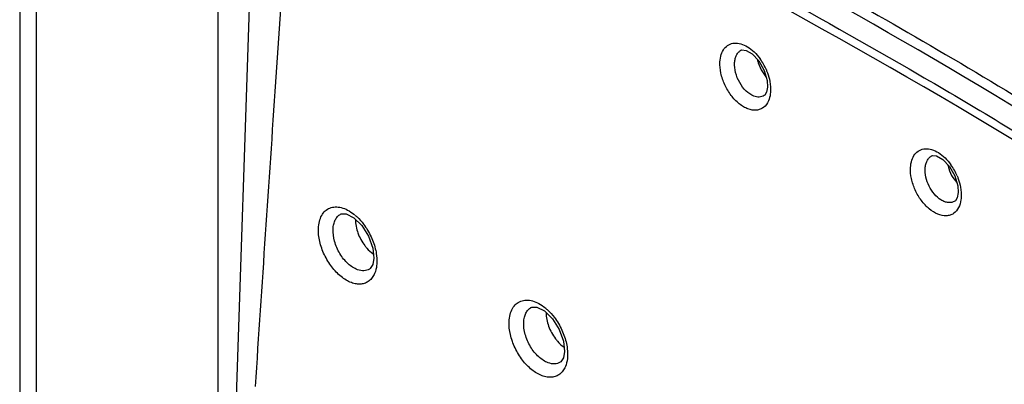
# Model space of a CAD drawing. Header units: inches. Extents: x 0 to 34, y 0 to 22.
# Tile 25 of 155: x 14.736 to 15.208, y 18.26 to 18.434. Entities that reach past the tile are written whole.
import ezdxf

# ---------------------------------------------------------------- set-up
doc = ezdxf.new("R2010")
doc.units = ezdxf.units.IN
doc.header["$LTSCALE"] = 1.87
doc.header["$MEASUREMENT"] = 0
doc.layers.get('0').update_dxf_attribs({"linetype": 'CONTINUOUS'})

msp = doc.modelspace()

# ---------------------------------------------------------------- linework, layer by layer
at = {"color": 7, "linetype": 'CONTINUOUS'}
for p, q in [((14.7364281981, 19.6206201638), (14.7364281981, 17.9007470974)), ((14.744238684, 19.6096755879), (14.744238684, 17.8899170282)), ((14.8314733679, 17.9484115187), (14.8314733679, 18.5548694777)), ((14.8499789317, 18.5546742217), (14.8397462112, 18.2448017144)), ((15.0816114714, 18.4194421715), (15.0817159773, 18.4195013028)), ((15.0869900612, 18.4177027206), (15.0901272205, 18.414366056)), ((15.0918499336, 18.409083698), (15.0935589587, 18.4067789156)), ((15.0941226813, 18.4050656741), (15.0943260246, 18.4018770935)), ((15.0954381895, 18.4045674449), (15.0957698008, 18.4019109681)), ((15.0957698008, 18.4019109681), (15.0957839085, 18.3998455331)), ((15.0929788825, 18.3979521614), (15.0927196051, 18.397769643)), ((15.0927689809, 18.3977985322), (15.0927209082, 18.3977697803)), ((15.1728177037, 18.3689156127), (15.1729206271, 18.3689738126)), ((15.1782331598, 18.3671784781), (15.1813787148, 18.3638425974)), ((15.1830216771, 18.3586135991), (15.1848576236, 18.356166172)), ((15.1853759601, 18.354564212), (15.185580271, 18.351378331)), ((15.1867126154, 18.3539898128), (15.1870315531, 18.3514123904)), ((15.1870315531, 18.3514123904), (15.1870463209, 18.3493420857)), ((15.1840161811, 18.3472961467), (15.1839558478, 18.3472601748)), ((15.1842360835, 18.3474575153), (15.1839592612, 18.3472628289)), ((14.88995335, 18.3410525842), (14.8900354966, 18.3410986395)), ((14.9001292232, 18.3356606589), (14.9033855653, 18.3305182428)), ((14.9033855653, 18.3305182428), (14.9054069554, 18.3248518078)), ((14.9054069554, 18.3248518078), (14.9059117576, 18.3200015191)), ((14.9039103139, 18.3148251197), (14.9038377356, 18.3147818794)), ((14.9041994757, 18.3150333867), (14.9038395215, 18.314783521)), ((14.9811934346, 18.2964892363), (14.9812758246, 18.296535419)), ((14.9913921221, 18.2911042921), (14.9946536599, 18.28596714)), ((14.9946536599, 18.28596714), (14.9966792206, 18.2803072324)), ((14.9966792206, 18.2803072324), (14.997187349, 18.2754583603)), ((14.9951867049, 18.2702851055), (14.9951139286, 18.270241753)), ((14.9954754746, 18.2704928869), (14.9951158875, 18.2702435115))]:
    msp.add_line(p, q, dxfattribs=at)
for points in [[(15.0816127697, 18.4194422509), (15.0821095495, 18.4196487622), (15.0840348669, 18.4194276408), (15.0869900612, 18.4177027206)], [(15.0901272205, 18.414366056), (15.0926942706, 18.4098632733), (15.0941226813, 18.4050656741)], [(15.0943258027, 18.4018735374), (15.0938829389, 18.3994366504), (15.0929788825, 18.3979521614)], [(15.1728187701, 18.3689154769), (15.1733213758, 18.3691240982), (15.1752651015, 18.3689041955), (15.1782331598, 18.3671784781)], [(15.1813787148, 18.3638425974), (15.1839477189, 18.3593477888), (15.1853759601, 18.354564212)], [(15.1855800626, 18.3513742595), (15.1851474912, 18.3489687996), (15.1842360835, 18.3474575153)], [(14.8899517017, 18.3410511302), (14.890349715, 18.3412400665), (14.89273592, 18.3411969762), (14.8962878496, 18.3393852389), (14.9001292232, 18.3356606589)], [(14.9059117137, 18.3199924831), (14.9054044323, 18.3169973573), (14.9041994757, 18.3150333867)], [(14.9811915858, 18.2964876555), (14.9815923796, 18.2966776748), (14.9839872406, 18.2966350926), (14.987544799, 18.2948252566), (14.9913921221, 18.2911042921)], [(14.9971873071, 18.2754493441), (14.9966811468, 18.2724562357), (14.9954754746, 18.2704928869)]]:
    msp.add_lwpolyline(points, dxfattribs=at)
for centre, radius, start, end in [((15.0682412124, 18.3991514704), 0.0277459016, 23.0925001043, 35.7269419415), ((15.159519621, 18.3486092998), 0.0277391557, 22.8700406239, 35.4099722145), ((14.8824076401, 18.3234162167), 0.0225069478, 50.3927189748, 51.624318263)]:
    msp.add_arc(centre, radius, start, end, dxfattribs=at)
for points, knots in [([(14.853846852, 18.5645070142), (14.8796140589, 18.5537063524), (14.9312530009, 18.5309821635), (15.0348594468, 18.4812800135), (15.1378406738, 18.4256073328), (15.239963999, 18.3644269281), (15.3436392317, 18.2981695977), (15.4199415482, 18.2448860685), (15.4701952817, 18.2077544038)], [0, 0, 0, 0, 0.1174301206, 0.2370706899, 0.4829142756, 0.6090921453, 0.7373785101, 1, 1, 1, 1]), ([(14.8684769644, 18.552445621), (14.8654890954, 18.5030596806), (14.8589573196, 18.4051247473), (14.8522970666, 18.3071997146), (14.8491099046, 18.2586289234)], [0, 0, 0, 0, 0.504080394, 1, 1, 1, 1]), ([(15.3737242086, 18.2722506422), (15.2918174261, 18.3285321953), (15.127785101, 18.4310705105), (14.9542784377, 18.5168588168), (14.8679713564, 18.5534859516)], [0, 0, 0, 0, 0.5145551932, 1, 1, 1, 1]), ([(15.3876872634, 18.278474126), (15.3135239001, 18.3300082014), (15.1648845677, 18.424962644), (15.0084548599, 18.5065974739), (14.9304582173, 18.542466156)], [0, 0, 0, 0, 0.5126631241, 1, 1, 1, 1]), ([(14.9326010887, 18.5467335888), (14.9711324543, 18.5290124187), (15.0483548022, 18.4911571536), (15.1629088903, 18.4282809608), (15.2774531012, 18.3587089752), (15.3527373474, 18.3085661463), (15.3903119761, 18.2824570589)], [0, 0, 0, 0, 0.2404415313, 0.4873523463, 0.7406001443, 1, 1, 1, 1]), ([(15.0715684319, 18.4138932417), (15.0716325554, 18.4150927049), (15.0719939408, 18.4173446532), (15.0734092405, 18.4202823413), (15.075668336, 18.4223039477), (15.0785692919, 18.4231171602), (15.0817551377, 18.4226826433), (15.0849904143, 18.4211496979), (15.0881020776, 18.41865771), (15.0899174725, 18.4165290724), (15.0907655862, 18.4153529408)], [0, 0, 0, 0, 0.1315752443, 0.2468344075, 0.3506046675, 0.4534714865, 0.5663416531, 0.6954080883, 0.8411657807, 1, 1, 1, 1]), ([(15.0785796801, 18.4135942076), (15.0786276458, 18.4142381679), (15.0788195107, 18.415467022), (15.0794336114, 18.4171465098), (15.0803568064, 18.4185149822), (15.0811765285, 18.4191887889), (15.0816120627, 18.4194420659)], [0, 0, 0, 0, 0.2834519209, 0.5426006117, 0.7788442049, 1, 1, 1, 1]), ([(15.0947581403, 18.3952276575), (15.0942340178, 18.3940467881), (15.0930689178, 18.392410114), (15.0908452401, 18.3911604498), (15.0882898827, 18.3905712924), (15.0854623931, 18.3910999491), (15.0827756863, 18.3924192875), (15.0799121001, 18.3944283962), (15.0766840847, 18.3978850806), (15.0737156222, 18.4028950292), (15.0718572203, 18.4083398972), (15.0714734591, 18.4121089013), (15.0715684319, 18.4138932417)], [0, 0, 0, 0, 0.0987860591, 0.1452904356, 0.1925861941, 0.2967314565, 0.3564308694, 0.4211973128, 0.5630847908, 0.7142124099, 0.8633721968, 1, 1, 1, 1]), ([(15.087750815, 18.3975833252), (15.0863888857, 18.3981070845), (15.0837453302, 18.3999741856), (15.0807791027, 18.403913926), (15.0788558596, 18.4086110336), (15.0784608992, 18.4119955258), (15.0785796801, 18.4135942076)], [0, 0, 0, 0, 0.2250962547, 0.484649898, 0.752702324, 1, 1, 1, 1]), ([(15.0895226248, 18.4149177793), (15.0896289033, 18.4144074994), (15.0901493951, 18.4123724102), (15.0910213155, 18.4104270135), (15.0918499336, 18.409083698)], [0, 0, 0, 0, 0.2482575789, 1, 1, 1, 1]), ([(15.0937639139, 18.4100338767), (15.09395518, 18.4095864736), (15.09465853, 18.4078129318), (15.0951779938, 18.4059646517), (15.0954381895, 18.4045674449)], [0, 0, 0, 0, 0.2550435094, 1, 1, 1, 1]), ([(15.092720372, 18.39776988), (15.0920267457, 18.397361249), (15.0903046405, 18.3968884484), (15.0885881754, 18.3972613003), (15.087750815, 18.3975833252)], [0, 0, 0, 0, 0.4729459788, 1, 1, 1, 1]), ([(15.0957839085, 18.3998455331), (15.0957623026, 18.3994248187), (15.0956208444, 18.3978505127), (15.095228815, 18.3962881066), (15.0947581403, 18.3952276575)], [0, 0, 0, 0, 0.2663765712, 1, 1, 1, 1]), ([(15.1627748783, 18.3633561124), (15.1628390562, 18.3645616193), (15.1632035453, 18.3668251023), (15.1646361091, 18.3697751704), (15.1669238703, 18.3717963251), (15.169856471, 18.3725927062), (15.1730707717, 18.3721305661), (15.1763303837, 18.3705626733), (15.1794586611, 18.3680303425), (15.1812792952, 18.365872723), (15.1821277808, 18.3646820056)], [0, 0, 0, 0, 0.1311682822, 0.2460679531, 0.349639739, 0.4525648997, 0.5657118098, 0.6951234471, 0.8411374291, 1, 1, 1, 1]), ([(15.1697779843, 18.363063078), (15.1698257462, 18.3637072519), (15.1700176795, 18.364936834), (15.1706332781, 18.3666175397), (15.1715594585, 18.3679873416), (15.1723814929, 18.3686618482), (15.172818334, 18.3689155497)], [0, 0, 0, 0, 0.2831769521, 0.5422042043, 0.778537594, 1, 1, 1, 1]), ([(15.1857829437, 18.3442315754), (15.1852103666, 18.3431178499), (15.1839690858, 18.3416012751), (15.1817177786, 18.3405217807), (15.1791454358, 18.3400805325), (15.1755139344, 18.3409030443), (15.171425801, 18.3435659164), (15.1677468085, 18.347583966), (15.1648547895, 18.3525427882), (15.16305203, 18.3579019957), (15.162681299, 18.3616037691), (15.1627748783, 18.3633561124)], [0, 0, 0, 0, 0.0970647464, 0.1435006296, 0.1912159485, 0.2968941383, 0.4222341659, 0.5645916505, 0.7154404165, 0.8639826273, 1, 1, 1, 1]), ([(15.1806928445, 18.3644835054), (15.1807975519, 18.3639706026), (15.1813141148, 18.3619226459), (15.1821887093, 18.3599650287), (15.1830216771, 18.3586135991)], [0, 0, 0, 0, 0.2479786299, 1, 1, 1, 1]), ([(15.1773303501, 18.3479010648), (15.1761485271, 18.3486353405), (15.1739473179, 18.3506354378), (15.1714958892, 18.354407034), (15.1699624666, 18.3586619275), (15.1696732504, 18.3616509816), (15.1697779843, 18.363063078)], [0, 0, 0, 0, 0.2367897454, 0.4971771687, 0.7590200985, 1, 1, 1, 1]), ([(15.185078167, 18.3593899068), (15.1852651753, 18.3589474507), (15.1859524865, 18.357194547), (15.1864593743, 18.3553691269), (15.1867126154, 18.3539898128)], [0, 0, 0, 0, 0.2551377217, 1, 1, 1, 1]), ([(15.1870463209, 18.3493420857), (15.1870220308, 18.3488696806), (15.1868557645, 18.3471174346), (15.1863721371, 18.3453776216), (15.1857829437, 18.3442315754)], [0, 0, 0, 0, 0.2685132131, 1, 1, 1, 1]), ([(14.8793980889, 18.3342345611), (14.8794429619, 18.3353706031), (14.8797198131, 18.3375248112), (14.8807979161, 18.3404347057), (14.8825179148, 18.3427064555), (14.884818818, 18.3441701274), (14.8875382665, 18.3447096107), (14.8904864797, 18.3443251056), (14.8935229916, 18.3430883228), (14.895435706, 18.3418086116), (14.8963802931, 18.3410606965)], [0, 0, 0, 0, 0.1408403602, 0.2669228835, 0.3803386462, 0.4875777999, 0.5971712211, 0.7167644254, 0.8507477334, 1, 1, 1, 1]), ([(15.1839561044, 18.3472602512), (15.183505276, 18.3469960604), (15.1824832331, 18.346609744), (15.1807929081, 18.3465448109), (15.1790228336, 18.3469825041), (15.1778910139, 18.3475527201), (15.1773303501, 18.3479010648)], [0, 0, 0, 0, 0.2245536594, 0.4596297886, 0.7163437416, 1, 1, 1, 1]), ([(14.8864167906, 18.3340029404), (14.8864575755, 18.3347825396), (14.8866566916, 18.3362685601), (14.8873595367, 18.3383009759), (14.8884493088, 18.3399508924), (14.8894317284, 18.3407540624), (14.8899538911, 18.3410522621)], [0, 0, 0, 0, 0.2855167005, 0.5448930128, 0.7800788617, 1, 1, 1, 1]), ([(14.8967563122, 18.3407562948), (14.8971355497, 18.3404425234), (14.8986670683, 18.339089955), (14.9000344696, 18.3375552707), (14.9009755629, 18.3363233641)], [0, 0, 0, 0, 0.2409908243, 1, 1, 1, 1]), ([(14.8970749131, 18.3385490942), (14.8971148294, 18.3363559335), (14.8980546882, 18.3318806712), (14.9002068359, 18.3278686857), (14.9015874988, 18.3260411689)], [0, 0, 0, 0, 0.4891946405, 1, 1, 1, 1]), ([(14.9009755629, 18.3363233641), (14.9023998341, 18.3344589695), (14.9048116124, 18.3304343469), (14.9063404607, 18.3259943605), (14.9068210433, 18.3237384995)], [0, 0, 0, 0, 0.5042649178, 1, 1, 1, 1]), ([(14.9062871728, 18.3127326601), (14.9059870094, 18.3120246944), (14.9052625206, 18.3107117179), (14.9037449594, 18.3091152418), (14.9018839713, 18.3080513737), (14.8997605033, 18.3075623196), (14.8974594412, 18.3076611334), (14.8941110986, 18.3085801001), (14.8899141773, 18.3111811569), (14.8855440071, 18.3158027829), (14.8820495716, 18.3215710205), (14.8798244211, 18.3278335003), (14.8793178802, 18.3321772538), (14.8793980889, 18.3342345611)], [0, 0, 0, 0, 0.0509832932, 0.0983724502, 0.1442556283, 0.1910435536, 0.2409337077, 0.2954020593, 0.4197081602, 0.5621872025, 0.713939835, 0.8634951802, 1, 1, 1, 1]), ([(14.8981584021, 18.3145132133), (14.8964754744, 18.3151137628), (14.8931786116, 18.3173512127), (14.8894224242, 18.3221292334), (14.8869095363, 18.3278682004), (14.8863141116, 18.3320327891), (14.8864167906, 18.3340029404)], [0, 0, 0, 0, 0.2236678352, 0.4838684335, 0.7530556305, 1, 1, 1, 1]), ([(14.9015874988, 18.3260411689), (14.9018892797, 18.3256417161), (14.9030910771, 18.3241634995), (14.9045087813, 18.3228500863), (14.905667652, 18.3220557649)], [0, 0, 0, 0, 0.2627172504, 1, 1, 1, 1]), ([(14.9068210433, 18.3237384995), (14.9069265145, 18.3232434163), (14.9072770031, 18.3213407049), (14.9074178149, 18.3193949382), (14.9073645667, 18.3179672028)], [0, 0, 0, 0, 0.2616091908, 1, 1, 1, 1]), ([(14.9073645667, 18.3179672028), (14.9073466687, 18.3174908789), (14.9072123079, 18.3157103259), (14.906798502, 18.3139386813), (14.9062871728, 18.3127326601)], [0, 0, 0, 0, 0.2667972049, 1, 1, 1, 1]), ([(14.9038372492, 18.3147821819), (14.9030458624, 18.314319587), (14.9010859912, 18.313779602), (14.8991246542, 18.314168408), (14.8981584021, 18.3145132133)], [0, 0, 0, 0, 0.4718781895, 1, 1, 1, 1]), ([(14.9706446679, 18.2896668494), (14.9706894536, 18.2908184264), (14.9709713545, 18.2930007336), (14.9720786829, 18.2959426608), (14.9738491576, 18.2982242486), (14.9762162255, 18.2996651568), (14.9790030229, 18.3001487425), (14.9820120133, 18.2996848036), (14.9850999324, 18.2983501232), (14.9870380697, 18.296998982), (14.9879929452, 18.2962129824)], [0, 0, 0, 0, 0.1400935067, 0.2652964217, 0.3778900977, 0.4846550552, 0.594355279, 0.7146317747, 0.8496569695, 1, 1, 1, 1]), ([(14.9776590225, 18.289440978), (14.9776991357, 18.2902201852), (14.9778971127, 18.2917056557), (14.9785990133, 18.2937376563), (14.9796888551, 18.2953875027), (14.9806715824, 18.2961906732), (14.9811940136, 18.2964889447)], [0, 0, 0, 0, 0.2854122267, 0.5447271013, 0.7799408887, 1, 1, 1, 1]), ([(14.9879929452, 18.2962129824), (14.9883815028, 18.2958931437), (14.9899507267, 18.2945120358), (14.991348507, 18.2929401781), (14.9923083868, 18.2916772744)], [0, 0, 0, 0, 0.2408480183, 1, 1, 1, 1]), ([(14.9883116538, 18.2940120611), (14.9883508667, 18.2918280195), (14.9892874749, 18.287368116), (14.9914307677, 18.283369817), (14.992805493, 18.2815457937)], [0, 0, 0, 0, 0.4888477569, 1, 1, 1, 1]), ([(14.9975659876, 18.2681823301), (14.9972655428, 18.2674748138), (14.996540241, 18.2661626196), (14.995021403, 18.2645673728), (14.9931588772, 18.2635046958), (14.9910339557, 18.2630161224), (14.9887312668, 18.2631149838), (14.985380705, 18.264032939), (14.9811805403, 18.26663119), (14.9768054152, 18.2712485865), (14.9733057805, 18.2770119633), (14.971075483, 18.2832696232), (14.9705657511, 18.2876107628), (14.9706446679, 18.2896668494)], [0, 0, 0, 0, 0.0509641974, 0.0983539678, 0.1442565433, 0.1910791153, 0.2410100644, 0.2955176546, 0.4198774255, 0.5623660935, 0.7140875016, 0.8635765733, 1, 1, 1, 1]), ([(14.9893465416, 18.2699993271), (14.9876693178, 18.2706121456), (14.9843902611, 18.2728562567), (14.9806519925, 18.2776242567), (14.9781522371, 18.2833381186), (14.9775585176, 18.2874811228), (14.9776590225, 18.289440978)], [0, 0, 0, 0, 0.2243245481, 0.484617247, 0.7534702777, 1, 1, 1, 1]), ([(14.9923083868, 18.2916772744), (14.9937204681, 18.289819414), (14.9961115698, 18.2858148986), (14.9976279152, 18.2813999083), (14.9981045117, 18.2791581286)], [0, 0, 0, 0, 0.5045080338, 1, 1, 1, 1]), ([(14.992805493, 18.2815457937), (14.9931108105, 18.28114069), (14.9943271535, 18.2796421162), (14.9957646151, 18.2783119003), (14.9969403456, 18.2775097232)], [0, 0, 0, 0, 0.2627561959, 1, 1, 1, 1]), ([(14.9981045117, 18.2791581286), (14.9982091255, 18.2786660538), (14.9985568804, 18.2767746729), (14.9986967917, 18.2748407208), (14.9986444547, 18.2734214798)], [0, 0, 0, 0, 0.2615702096, 1, 1, 1, 1]), ([(14.995113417, 18.2702420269), (14.9947148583, 18.2700091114), (14.9938418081, 18.2696375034), (14.9918687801, 18.269333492), (14.9903264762, 18.2696412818), (14.9893465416, 18.2699993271)], [0, 0, 0, 0, 0.2331301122, 0.4731149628, 1, 1, 1, 1]), ([(14.9986444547, 18.2734214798), (14.9986267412, 18.2729447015), (14.9984928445, 18.271162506), (14.9980784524, 18.2693891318), (14.9975659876, 18.2681823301)], [0, 0, 0, 0, 0.266807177, 1, 1, 1, 1])]:
    msp.add_open_spline(points, degree=3, knots=knots, dxfattribs=at)

doc.saveas('drawing.dxf')
